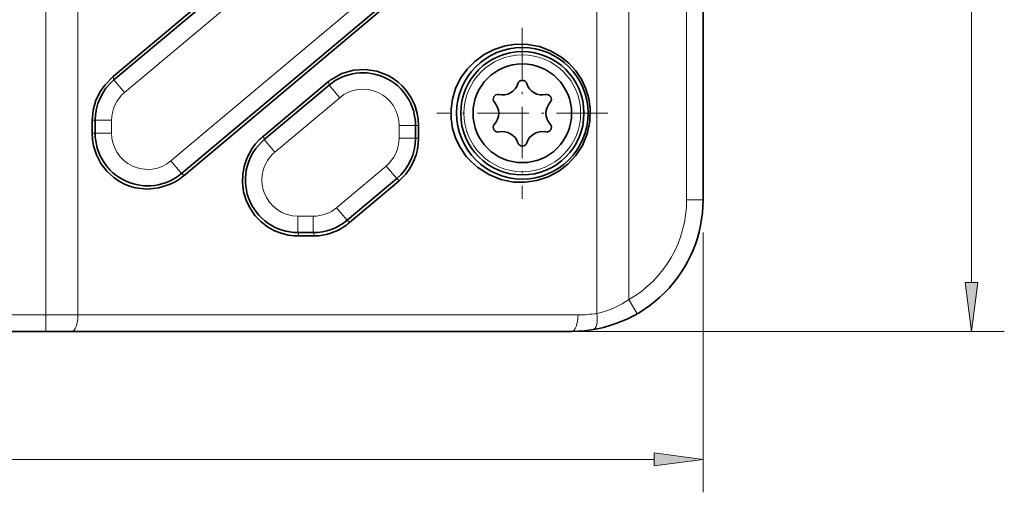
# Model space of a CAD drawing. Extents: x 5 to 415, y 5 to 296.
# Tile 34 of 58: x 267 to 327, y 78 to 107. Entities that reach past the tile are written whole.
import ezdxf

# ---------------------------------------------------------------- set-up
doc = ezdxf.new("R2010")
doc.units = 0
doc.linetypes.add('DASHDOT', pattern=[18.5, 12, -3, 0.5, -3])

msp = doc.modelspace()

# ---------------------------------------------------------------- linework, layer by layer
at = {"color": 7, "lineweight": 13}
for p, q in [((268.910583, 88.596985), (268.910583, 263.596985)), ((270.864258, 88.596985), (270.864258, 263.596985)), ((304.398224, 89.529411), (304.398224, 262.664551)), ((325.23996, 90.57132), (325.23996, 261.62265)), ((307.907593, 95.596985), (307.907593, 256.596985)), ((302.44458, 88.691475), (302.44458, 129.579254)), ((268.910583, 88.596985), (190.176926, 88.596985)), ((301.29834, 88.596985), (270.864258, 88.596985)), ((270.910583, 87.596985), (327.23996, 87.596985)), ((149.731934, 79.815002), (305.933258, 79.815002))]:
    msp.add_line(p, q, dxfattribs=at)
at = {"color": 7, "lineweight": 35}
for p, q in [((308.907593, 95.596985), (308.907593, 256.596985)), ((268.910583, 87.596985), (190.176926, 87.596985)), ((300.907593, 87.596985), (205.177597, 87.596985)), ((300.907593, 87.596985), (270.473511, 87.596985))]:
    msp.add_line(p, q, dxfattribs=at)
at = {"color": 7, "lineweight": 35, "ltscale": 0.427423}
for p, q in [((286.104248, 114.078156), (273.007233, 103.08847)), ((286.150665, 113.86441), (273.05368, 102.874725)), ((290.264526, 108.178482), (277.167511, 97.188797)), ((290.415924, 108.052811), (277.318909, 97.063126))]:
    msp.add_line(p, q, dxfattribs=at)
at = {"color": 7, "lineweight": 13, "ltscale": 0.427423}
for p, q in [((273.696472, 102.108681), (286.793457, 113.098373)), ((276.524719, 97.954842), (289.621735, 108.944527))]:
    msp.add_line(p, q, dxfattribs=at)
at = {"color": 7, "linetype": 'DASHDOT', "lineweight": 13, "ltscale": 0.26}
msp.add_line((297.907593, 106.051987), (297.907593, 95.651985), dxfattribs=at)
at = {"color": 7, "lineweight": 13, "ltscale": 0.005468}
for p, q in [((273.007233, 103.08847), (273.05368, 102.874725)), ((286.104248, 102.77816), (286.150665, 102.564415)), ((282.152283, 99.462067), (282.19873, 99.248329))]:
    msp.add_line(p, q, dxfattribs=at)
at = {"color": 7, "lineweight": 13, "ltscale": 0.025}
for p, q in [((273.696472, 102.108681), (273.05368, 102.874725)), ((286.793457, 101.79837), (286.150696, 102.564415)), ((272.910583, 100.423386), (271.910583, 100.423386)), ((290.407593, 100.113075), (291.407593, 100.113075)), ((272.910583, 99.640137), (271.910583, 99.640137)), ((282.841492, 98.482285), (282.19873, 99.248329)), ((290.407593, 99.329826), (291.407593, 99.329826)), ((276.524719, 97.954842), (277.167511, 97.188797)), ((289.621735, 97.644531), (290.264526, 96.878487)), ((307.907593, 95.596985), (308.907593, 95.596985)), ((286.60321, 95.111687), (287.246002, 94.345642)), ((284.255646, 94.596985), (284.255646, 93.596985)), ((285.189087, 94.596985), (285.189087, 93.596985)), ((304.896881, 88.662613), (304.398224, 89.529411)), ((268.910583, 88.596985), (268.910583, 87.596985))]:
    msp.add_line(p, q, dxfattribs=at)
at = {"color": 7, "lineweight": 35, "ltscale": 0.128973}
msp.add_line((286.104248, 102.77816), (282.152283, 99.462067), dxfattribs=at)
at = {"color": 7, "lineweight": 35, "ltscale": 0.128972}
msp.add_line((286.150665, 102.564415), (282.19873, 99.248329), dxfattribs=at)
at = {"color": 7, "lineweight": 13, "ltscale": 0.128973}
msp.add_line((282.841492, 98.482285), (286.793457, 101.79837), dxfattribs=at)
at = {"color": 7, "linetype": 'DASHDOT', "lineweight": 13, "ltscale": 0.260001}
msp.add_line((303.107605, 100.851982), (292.707581, 100.851982), dxfattribs=at)
at = {"color": 7, "lineweight": 13, "ltscale": 0.004602}
for p, q in [((271.726501, 100.423386), (271.910583, 100.423386)), ((271.726501, 99.640137), (271.910583, 99.640137))]:
    msp.add_line(p, q, dxfattribs=at)
at = {"color": 7, "lineweight": 35, "ltscale": 0.019581}
for p, q in [((271.726501, 99.640137), (271.726501, 100.423386)), ((271.910583, 99.640137), (271.910583, 100.423386)), ((291.407593, 99.329826), (291.407593, 100.113075)), ((291.591705, 99.329826), (291.591705, 100.113075))]:
    msp.add_line(p, q, dxfattribs=at)
at = {"color": 7, "lineweight": 13, "ltscale": 0.019581}
for p, q in [((272.910583, 100.423386), (272.910583, 99.640137)), ((290.407593, 100.113075), (290.407593, 99.329826))]:
    msp.add_line(p, q, dxfattribs=at)
at = {"color": 7, "lineweight": 13, "ltscale": 0.004603}
for p, q in [((291.591705, 100.113075), (291.407593, 100.113075)), ((291.591705, 99.329826), (291.407593, 99.329826))]:
    msp.add_line(p, q, dxfattribs=at)
at = {"color": 7, "lineweight": 13, "ltscale": 0.004919}
for p, q in [((277.318909, 97.063126), (277.167511, 97.188797)), ((290.415924, 96.752815), (290.264526, 96.878487)), ((287.3974, 94.219971), (287.246002, 94.345642))]:
    msp.add_line(p, q, dxfattribs=at)
at = {"color": 7, "lineweight": 13, "ltscale": 0.09851}
msp.add_line((286.60321, 95.111687), (289.621735, 97.644531), dxfattribs=at)
at = {"color": 7, "lineweight": 35, "ltscale": 0.09851}
for p, q in [((290.264526, 96.878487), (287.246002, 94.345642)), ((290.415924, 96.752815), (287.3974, 94.219971))]:
    msp.add_line(p, q, dxfattribs=at)
at = {"color": 7, "lineweight": 13, "ltscale": 0.023336}
msp.add_line((285.189087, 94.596985), (284.255646, 94.596985), dxfattribs=at)
at = {"color": 7, "lineweight": 35, "ltscale": 0.023336}
msp.add_line((284.255646, 93.596985), (285.189087, 93.596985), dxfattribs=at)
at = {"color": 7, "lineweight": 13, "ltscale": 0.005368}
for p, q in [((284.333801, 93.396988), (284.255646, 93.596985)), ((285.267212, 93.396988), (285.189087, 93.596985))]:
    msp.add_line(p, q, dxfattribs=at)
at = {"color": 7, "lineweight": 13, "ltscale": 0.39455}
msp.add_line((308.907593, 93.596985), (308.907593, 77.815002), dxfattribs=at)
at = {"color": 7, "lineweight": 35, "ltscale": 0.023335}
msp.add_line((284.333801, 93.396988), (285.267212, 93.396988), dxfattribs=at)
at = {"color": 7, "lineweight": 13, "ltscale": 0.048842}
msp.add_line((270.864258, 88.596985), (268.910583, 88.596985), dxfattribs=at)
at = {"color": 7, "lineweight": 35, "ltscale": 0.039073}
msp.add_line((270.473511, 87.596985), (268.910583, 87.596985), dxfattribs=at)
at = {"color": 7, "lineweight": 35}
for points in [[(301.560516, 98.889679), (301.856842, 99.600426), (302.019043, 100.359917), (302.038147, 101.139214), (301.95105, 101.74836), (301.776886, 102.335236), (301.521484, 102.886307), (301.168518, 103.421661), (300.743408, 103.892044), (300.25827, 104.289116), (299.62854, 104.653847), (298.951294, 104.903511), (298.244812, 105.034348), (297.526581, 105.044456), (296.854553, 104.943077), (296.201294, 104.734474), (295.582031, 104.42009), (295.013123, 104.002945), (294.545166, 103.528023), (294.15097, 102.975815)], [(271.726532, 100.423409), (271.785217, 101.045456), (271.957214, 101.642052), (272.231354, 102.192703), (272.491455, 102.562134), (273.007233, 103.088448)], [(286.285034, 102.912674), (286.931885, 103.263527), (287.627869, 103.463875), (288.346527, 103.511101), (289.058472, 103.404633), (289.736298, 103.147133), (290.054993, 102.962471), (290.35321, 102.743011), (290.623047, 102.495033), (290.865906, 102.217682), (291.147461, 101.797523), (291.365051, 101.336906), (291.512207, 100.846001), (291.571716, 100.481911), (291.591705, 100.113029)], [(294.150879, 102.975754), (293.849487, 102.364952), (293.649902, 101.704353), (293.568237, 101.109993), (293.574524, 100.508781), (293.668457, 99.916672), (293.862091, 99.307549), (294.1427, 98.742004), (294.498749, 98.232018), (294.828735, 97.870796), (295.192932, 97.553314), (295.870728, 97.12162), (296.60437, 96.827255), (297.37027, 96.673393), (298.088684, 96.657097), (298.799133, 96.761711), (299.484131, 96.985641), (300.125641, 97.325584), (300.684082, 97.756569), (301.168152, 98.281853), (301.560516, 98.889679)], [(277.119263, 96.903252), (276.812195, 96.700523), (276.486511, 96.533127), (275.796844, 96.310005), (275.077698, 96.23938), (274.359009, 96.323914), (274.005615, 96.42527), (273.663666, 96.565254), (273.341492, 96.740234), (273.03833, 96.950546), (272.617859, 97.338882), (272.265076, 97.798157), (271.992889, 98.316711), (271.812134, 98.879662), (271.748047, 99.257202), (271.726624, 99.640076)], [(284.021423, 93.404236), (283.656677, 93.449554), (283.298096, 93.534782), (282.831604, 93.711258), (282.393646, 93.956322), (281.992615, 94.267387), (281.634521, 94.644676), (281.335388, 95.077415), (281.10437, 95.556267), (280.948242, 96.076599), (280.876221, 96.618111), (280.891357, 97.164551), (280.99292, 97.700378), (281.177246, 98.210556), (281.437286, 98.680672), (281.65863, 98.978539), (281.909149, 99.24855)]]:
    msp.add_lwpolyline(points, dxfattribs=at)
at = {"color": 7, "lineweight": 13}
for points in [[(324.848389, 90.57132), (325.23996, 87.596985), (325.631531, 90.57132)], [(305.933258, 79.423424), (308.907593, 79.815002), (305.933258, 80.206581)]]:
    msp.add_lwpolyline(points, close=True, dxfattribs=at)
at = {"color": 7, "lineweight": 35}
for radius in [4, 3.75, 3]:
    msp.add_circle((297.907593, 100.851982), radius, dxfattribs=at)
at = {"color": 7, "lineweight": 13}
msp.add_circle((297.907593, 100.851982), 3.55, dxfattribs=at)
at = {"color": 7, "lineweight": 35}
for centre, radius, start, end in [((288.207581, 100.113075), 3.2, 359.998954, 130.000124), ((275.110596, 100.423386), 3.2, 130.000001, 180.000005), ((287.695557, 100.821854), 2.521998, 124.004885, 129.124248), ((296.688782, 102.96302), 1, 257.788056, 342.211944), ((297.907593, 102.571983), 0.28, 17.788056, 162.211938), ((299.126404, 102.96302), 1, 197.788062, 282.211945), ((296.41803, 101.711983), 0.28, 77.788055, 222.211944), ((299.397156, 101.711983), 0.28, 317.788055, 102.211944), ((295.469971, 100.851982), 1, 317.788055, 42.211945), ((300.345215, 100.851982), 1, 137.788056, 222.211944), ((296.41803, 99.991982), 0.28, 137.788056, 282.211945), ((299.397156, 99.991982), 0.28, 257.788056, 42.211945), ((275.110596, 99.640137), 3.2, 180.000528, 310.000345), ((296.688782, 98.740952), 1, 17.788056, 102.211944), ((299.126404, 98.740952), 1, 77.788055, 162.211938), ((284.255646, 96.796982), 3.2, 130.000001, 270.000441), ((284.930573, 96.043526), 4.404838, 129.101763, 133.310895), ((288.207581, 99.329826), 3.2, 310, 0.000062), ((288.182617, 99.327904), 3.408975, 314.760754, 0.032139), ((297.907593, 99.131989), 0.28, 197.788062, 342.211944), ((274.821686, 99.971382), 3.833078, 306.827787, 310.651023), ((288.449799, 99.040031), 3.016323, 310.682885, 315.007389), ((300.907593, 95.596985), 8, 269.999997, 0.000006), ((285.189087, 96.796982), 3.2, 269.999997, 310.00014), ((284.737244, 97.328537), 4.091225, 306.973031, 310.555243), ((285.187164, 96.771568), 3.375631, 275.569477, 306.557718), ((284.269165, 97.618103), 4.221305, 266.635419, 270.876372), ((285.235291, 95.927498), 2.530875, 270.723151, 276.339479)]:
    msp.add_arc(centre, radius, start, end, dxfattribs=at)
at = {"color": 7, "lineweight": 13}
for centre, radius, start, end in [((275.110596, 100.423386), 2.2, 130.000001, 179.999978), ((288.207581, 100.113075), 2.2, 360, 129.999988), ((275.110596, 99.640137), 2.2, 180.000005, 309.999993), ((288.207581, 99.329826), 2.2, 310, 359.999975), ((284.255646, 96.796982), 2.2, 130.000001, 269.999991), ((300.907593, 95.596985), 7, 299.911541, 360), ((285.189087, 96.796982), 2.2, 269.999997, 309.99999), ((301.395142, 93.826721), 5.241994, 281.549615, 304.94678), ((301.29834, 95.596977), 6.999993, 269.999997, 279.424627)]:
    msp.add_arc(centre, radius, start, end, dxfattribs=at)
for centre, major_axis, ratio, start_param, end_param in [((302.053833, 88.691475), (0.163757, -0.986496), 0.386248, 0.000000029, 1.506770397), ((270.473511, 88.596985), (0, 1), 0.390731, 3.141592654, 4.71238898), ((300.907593, 88.596985), (0, 1), 0.390731, 3.141592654, 4.71238898)]:
    msp.add_ellipse(centre, major_axis=major_axis, ratio=ratio, start_param=start_param, end_param=end_param, dxfattribs=at)
for points in [[(324.848389, 90.57132), (325.23996, 87.596985), (324.848389, 90.57132), (325.631531, 90.57132)], [(305.933258, 79.423424), (308.907593, 79.815002), (305.933258, 79.423424), (305.933258, 80.206581)]]:
    msp.add_solid(points, dxfattribs=at)

doc.saveas('drawing.dxf')
